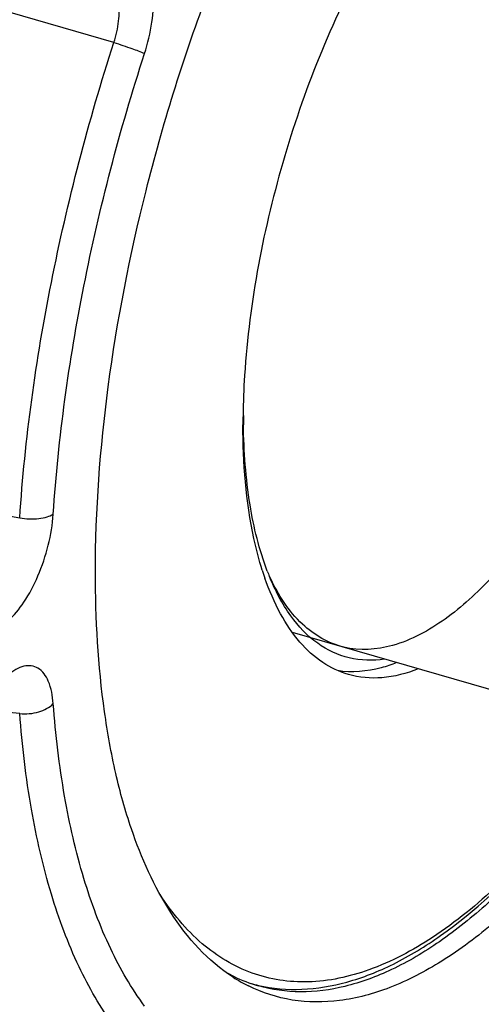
# Model space of a CAD drawing. Extents: x 0 to 594, y 0 to 420.
# Tile 55 of 93: x 524.52 to 529.15, y 193.02 to 202.9. Entities that reach past the tile are written whole.
import ezdxf

# ---------------------------------------------------------------- set-up
doc = ezdxf.new("R2010")
doc.units = 0
doc.header["$LTSCALE"] = 32.67
doc.layers.get('0').update_dxf_attribs({"linetype": 'CONTINUOUS'})
doc.layers.add('02___PRT_ALL_AXES', color=7, linetype='CONTINUOUS')

msp = doc.modelspace()

# ---------------------------------------------------------------- linework, layer by layer
at = {"color": 9, "linetype": 'CONTINUOUS'}
for p, q in [((525.4665, 202.6755), (524.2781, 203.0203)), ((523.3081, 198.1241), (524.5214, 197.9049)), ((524.5214, 195.9418), (524.1149, 195.9791))]:
    msp.add_line(p, q, dxfattribs=at)
at = {"color": 7, "linetype": 'CONTINUOUS'}
msp.add_line((530.7455, 195.7487), (527.2573, 196.7557), dxfattribs=at)
for centre, radius, start, end in [((527.3645, 194.7226), 1.5797, 240.60346, 243.79026), ((527.5402, 194.6581), 1.6208, 237.18079, 243.45776), ((527.3396, 194.6712), 1.5226, 243.77545, 253.85602)]:
    msp.add_arc(centre, radius, start, end, dxfattribs=at)
for points, knots in [([(525.2809, 197.3588), (525.2809, 197.9812), (525.3784, 199.2721), (525.7558, 201.2083), (526.3496, 203.124), (527.1225, 204.8991), (527.9008, 206.2148), (528.5819, 207.0986), (529.0867, 207.6395), (529.5957, 208.0733), (530.1022, 208.3934), (530.5995, 208.594), (530.9346, 208.6457), (531.0933, 208.6474)], [0, 0, 0, 0, 0.138513, 0.287095, 0.438172, 0.583918, 0.717062, 0.777065, 0.831938, 0.881405, 0.925502, 0.964691, 1, 1, 1, 1]), ([(526.6618, 193.296), (526.1565, 193.6215), (525.7373, 194.3938), (525.4731, 195.3538), (525.3187, 196.2133), (525.2809, 196.8916), (525.2809, 197.3588)], [0, 0, 0, 0, 0.408546, 0.539676, 0.682425, 1, 1, 1, 1]), ([(530.6402, 195.7783), (530.3601, 195.3389), (529.9148, 194.729), (529.2425, 194.0448), (528.7573, 193.6531), (528.2759, 193.3665), (527.8034, 193.19), (527.3457, 193.1289), (527.0523, 193.1693), (526.9162, 193.2086)], [0, 0, 0, 0, 0.325647, 0.469024, 0.598465, 0.714241, 0.817686, 0.911521, 1, 1, 1, 1]), ([(530.8441, 195.7265), (530.5402, 195.2463), (530.0554, 194.5834), (529.3156, 193.8559), (528.7851, 193.4556), (528.2606, 193.1817), (527.7481, 193.041), (527.2562, 193.0417), (526.9536, 193.1395), (526.816, 193.2082)], [0, 0, 0, 0, 0.331233, 0.475146, 0.603583, 0.717173, 0.818071, 0.910368, 1, 1, 1, 1])]:
    msp.add_open_spline(points, degree=3, knots=knots, dxfattribs=at)
at = {"color": 9, "linetype": 'CONTINUOUS'}
for points, knots in [([(525.7733, 202.5644), (525.8067, 202.6674), (525.855, 202.8696), (525.8741, 203.1579), (525.841, 203.3946), (525.7722, 203.5239), (525.7276, 203.5625)], [0, 0, 0, 0, 0.312874, 0.598027, 0.829463, 1, 1, 1, 1]), ([(525.4665, 202.6755), (525.4898, 202.7451), (525.5201, 202.8846), (525.522, 203.122), (525.4563, 203.3002), (525.3755, 203.3584)], [0, 0, 0, 0, 0.305585, 0.585513, 1, 1, 1, 1]), ([(524.5214, 197.9049), (524.5745, 198.6977), (524.799, 200.3113), (525.2107, 201.8863), (525.4665, 202.6755)], [0, 0, 0, 0, 0.489204, 1, 1, 1, 1]), ([(525.4665, 202.6755), (525.5273, 202.6566), (525.6303, 202.6218), (525.7327, 202.5842), (525.7733, 202.5644)], [0, 0, 0, 0, 0.585098, 1, 1, 1, 1]), ([(524.8577, 197.9432), (524.9092, 198.7111), (525.1267, 200.2742), (525.5255, 201.8), (525.7733, 202.5644)], [0, 0, 0, 0, 0.489204, 1, 1, 1, 1]), ([(524.4019, 196.8706), (524.4642, 196.9246), (524.5803, 197.0684), (524.7155, 197.3269), (524.8151, 197.6257), (524.8507, 197.8379), (524.8577, 197.9432)], [0, 0, 0, 0, 0.208155, 0.460034, 0.733745, 1, 1, 1, 1]), ([(524.5214, 197.9049), (524.5846, 197.8946), (524.6783, 197.8912), (524.7912, 197.9118), (524.8389, 197.9309), (524.8577, 197.9432)], [0, 0, 0, 0, 0.558826, 0.803979, 1, 1, 1, 1]), ([(524.8577, 196.0415), (524.8519, 196.1184), (524.8308, 196.25), (524.7378, 196.3899), (524.6367, 196.4257), (524.558, 196.4188), (524.4774, 196.3836), (524.4272, 196.3464), (524.4019, 196.3245)], [0, 0, 0, 0, 0.317359, 0.544667, 0.642218, 0.744535, 0.862036, 1, 1, 1, 1]), ([(524.5214, 195.9418), (524.5853, 195.935), (524.7067, 195.9453), (524.8201, 196.0009), (524.8577, 196.0415)], [0, 0, 0, 0, 0.537147, 1, 1, 1, 1]), ([(525.7733, 193.006), (525.6412, 193.1847), (525.4032, 193.5988), (525.1398, 194.3107), (524.9515, 195.1383), (524.8814, 195.7301), (524.8577, 196.0415)], [0, 0, 0, 0, 0.207878, 0.443471, 0.707853, 1, 1, 1, 1]), ([(525.4665, 192.8083), (525.3302, 192.9928), (525.0844, 193.4202), (524.8125, 194.1551), (524.6182, 195.0094), (524.5458, 195.6204), (524.5214, 195.9418)], [0, 0, 0, 0, 0.207878, 0.443471, 0.707853, 1, 1, 1, 1])]:
    msp.add_open_spline(points, degree=3, knots=knots, dxfattribs=at)
at = {"layer": '02___PRT_ALL_AXES', "color": 7, "linetype": 'CONTINUOUS'}
for centre, radius, start, end in [((534.6976, 198.8251), 7.937, 176.3237, 179.23021), ((533.9945, 198.8401), 7.2338, 179.27448, 179.99792), ((533.5177, 198.9322), 6.7527, 179.99777, 180.7854), ((529.7842, 198.2771), 2.9683, 197.60673, 199.20659), ((529.34, 198.2629), 2.4996, 200.90519, 202.22153), ((528.9741, 198.2144), 2.1425, 204.72757, 205.10773), ((527.2691, 194.7563), 1.5824, 254.20064, 257.14618)]:
    msp.add_arc(centre, radius, start, end, dxfattribs=at)
for points, knots in [([(528.0367, 203.5921), (527.6717, 202.946), (527.1092, 201.5533), (526.8246, 200.0791), (526.7769, 199.334)], [0, 0, 0, 0, 0.498478, 1, 1, 1, 1]), ([(531.2326, 202.8899), (531.2326, 202.3084), (531.0854, 201.1088), (530.5703, 199.4126), (529.9177, 198.1276), (529.2907, 197.3201), (528.9566, 197.0109), (528.7873, 196.8898)], [0, 0, 0, 0, 0.262169, 0.540288, 0.796442, 0.906159, 1, 1, 1, 1]), ([(526.955, 197.3793), (526.9216, 197.4842), (526.7979, 197.9616), (526.7607, 198.458), (526.7607, 198.8404)], [0, 0, 0, 0, 0.223552, 1, 1, 1, 1]), ([(527.0049, 197.371), (526.9231, 197.5851), (526.8055, 198.073), (526.7693, 198.571), (526.7656, 198.8396)], [0, 0, 0, 0, 0.460369, 1, 1, 1, 1]), ([(527.8183, 196.3335), (527.7271, 196.3598), (527.5458, 196.4462), (527.314, 196.6599), (527.1204, 196.951), (527.024, 197.1776), (526.9811, 197.3006)], [0, 0, 0, 0, 0.214718, 0.445703, 0.70515, 1, 1, 1, 1]), ([(528.1806, 196.4877), (528.0639, 196.4704), (527.8227, 196.4753), (527.4862, 196.6351), (527.212, 196.9287), (527.0828, 197.1786), (527.026, 197.3176)], [0, 0, 0, 0, 0.230078, 0.45668, 0.707166, 1, 1, 1, 1]), ([(528.7873, 196.8898), (528.6273, 196.7754), (528.3076, 196.5964), (527.766, 196.558), (527.3036, 196.8306), (527.1144, 197.134), (527.0341, 197.3053)], [0, 0, 0, 0, 0.278316, 0.507611, 0.732302, 1, 1, 1, 1]), ([(528.3009, 196.4524), (528.2507, 196.4324), (528.0613, 196.3677), (527.8537, 196.349), (527.7094, 196.372)], [0, 0, 0, 0, 0.270117, 1, 1, 1, 1]), ([(528.5174, 196.3899), (528.4019, 196.3438), (528.169, 196.2815), (527.9266, 196.3023), (527.8183, 196.3335)], [0, 0, 0, 0, 0.524547, 1, 1, 1, 1]), ([(526.9171, 193.2136), (527.0582, 193.1814), (527.359, 193.1556), (527.8209, 193.2342), (528.2919, 193.4222), (528.9577, 193.831), (529.7748, 194.608), (530.3285, 195.3625), (530.6012, 195.7878)], [0, 0, 0, 0, 0.091538, 0.188293, 0.293741, 0.410291, 0.680528, 1, 1, 1, 1])]:
    msp.add_open_spline(points, degree=3, knots=knots, dxfattribs=at)
at = {"layer": '02___PRT_ALL_AXES', "color": 9, "linetype": 'CONTINUOUS'}
msp.add_open_spline([(530.5883, 195.793), (530.2227, 195.2259), (529.6358, 194.4579), (528.7111, 193.6962), (528.0658, 193.3518), (527.4341, 193.2124), (526.8354, 193.3018), (526.3114, 193.6214), (526.0469, 193.9435), (525.9289, 194.1254)], degree=3, knots=[0, 0, 0, 0, 0.337417, 0.47681, 0.59649, 0.700003, 0.794858, 0.891586, 1, 1, 1, 1], dxfattribs=at)

doc.saveas('drawing.dxf')
